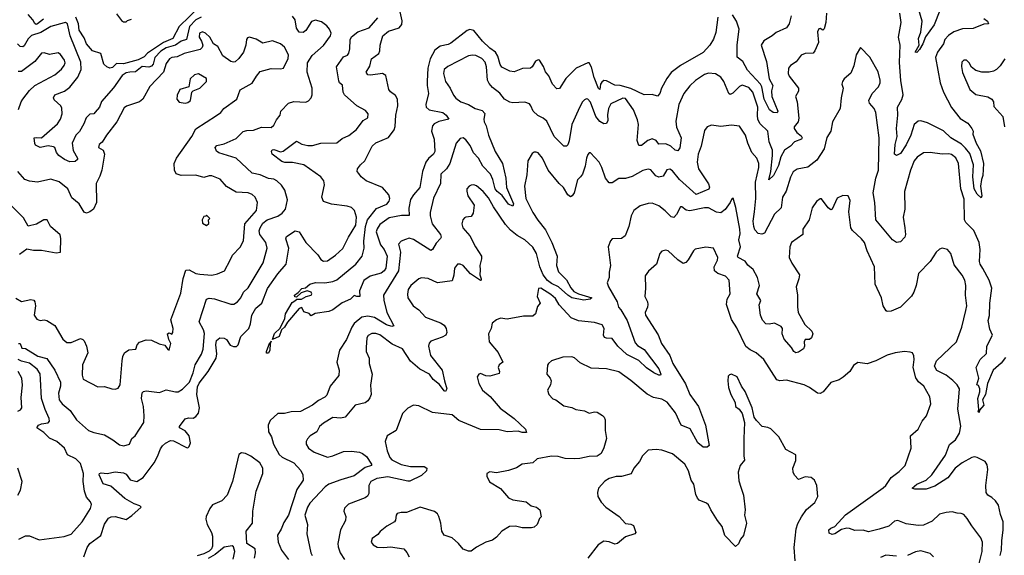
# Model space of a CAD drawing. Extents: x 2133489 to 2292442, y 756223 to 916462.
# Tile 89 of 256: x 2155073 to 2162407, y 834976 to 838966. Entities that reach past the tile are written whole.
import ezdxf

# ---------------------------------------------------------------- set-up
doc = ezdxf.new("R2010")
doc.units = 0

msp = doc.modelspace()

# ---------------------------------------------------------------- linework, layer by layer
at = {"layer": '0CON20XD'}
for points in [[(2156415, 839063.2), (2156261.7, 838915), (2156212.6, 838825), (2156145, 838795.1), (2156023.8, 838716.2), (2155999.9, 838690.1), (2155955, 838667.2), (2155845, 838637.5), (2155795, 838638.9), (2155765, 838609.1), (2155745, 838605.3), (2155722.9, 838615), (2155700.4, 838635), (2155676.2, 838715), (2155615.6, 838735), (2155569.1, 838785), (2155551.8, 838831.8), (2155515, 838888.1), (2155510.5, 838935), (2155491, 838985)], [(2160272.9, 838985), (2160258.8, 838871.2), (2160239.9, 838820.1), (2160214.8, 838775.2), (2160165, 838721.8), (2159994.7, 838625.3), (2159926.7, 838573.3), (2159893.1, 838526.9), (2159854.4, 838455), (2159842.2, 838415), (2159825, 838395.8), (2159785, 838409.2), (2159725, 838406.9), (2159625, 838454.1), (2159545, 838475.6), (2159505, 838479.2), (2159445, 838511.4), (2159425, 838511.8), (2159408.8, 838501.2), (2159400.4, 838485), (2159395, 838446.2), (2159385, 838454), (2159352.1, 838535), (2159332.4, 838612.4), (2159315, 838644.2), (2159305, 838645.6), (2159217.5, 838605), (2159142.1, 838527.9), (2159095, 838453.8), (2159075, 838450), (2159042, 838485), (2159015, 838546.7), (2158988.6, 838578.6), (2158975, 838616.7), (2158943.6, 838663.6), (2158933.9, 838666.1), (2158915, 838656.7), (2158891.2, 838615), (2158877.5, 838605), (2158817.3, 838602.7), (2158755, 838577.7), (2158725, 838582.7), (2158665, 838613.3), (2158652.8, 838632.8), (2158633.9, 838695), (2158615.9, 838725), (2158575, 838752.8), (2158520.7, 838805), (2158455, 838885.4), (2158425, 838893.3), (2158405, 838886), (2158285, 838790.4), (2158265, 838780.4), (2158205, 838768.9), (2158165, 838739.4), (2158130.9, 838675), (2158112.1, 838605), (2158107.9, 838507.9), (2158107.3, 838475), (2158118.2, 838415), (2158097.5, 838335), (2158099.6, 838315), (2158124, 838295), (2158225, 838273.9), (2158250, 838255), (2158268.8, 838225), (2158195, 838206.7), (2158160.9, 838189.1), (2158147.3, 838175), (2158140.4, 838135), (2158160, 838075), (2158164.6, 837985), (2158155.5, 837965), (2158117.2, 837932.8), (2158098.6, 837905), (2158074.3, 837835), (2158053.2, 837715), (2158005, 837660.8), (2157985, 837625.6), (2157971.8, 837561.8), (2157972.9, 837507.1), (2157918, 837508), (2157825, 837490.5), (2157755, 837439.7), (2157735, 837407.9), (2157728.5, 837385), (2157760.8, 837289.2), (2157787.3, 837255), (2157810.6, 837205), (2157800, 837115), (2157787.8, 837095), (2157765, 837076.7), (2157684.3, 837055.7), (2157637.1, 837022.9), (2157602.9, 836945), (2157605.7, 836904.3), (2157585, 836904), (2157565, 836912.5), (2157536.7, 836885), (2157475, 836856.2), (2157405, 836803.8), (2157375, 836793.3), (2157272.5, 836777.5), (2157245, 836760), (2157228.3, 836778.3), (2157190.5, 836790.5), (2157175, 836822.5), (2157155, 836815.7), (2157066.6, 836713.4), (2157045.5, 836674.5), (2157023.9, 836656.1), (2157005.6, 836605), (2156955, 836582.5), (2156971.6, 836628.4), (2157013, 836667), (2157048.9, 836741.1), (2157053.8, 836775), (2157101.2, 836858.8), (2157122.5, 836872.5), (2157137, 836883), (2157172.5, 836885), (2157205.6, 836904.4), (2157244.2, 836915), (2157248.6, 836925), (2157245, 836936.7), (2157215, 836946.7), (2157169.3, 836930.7), (2157135, 836900), (2157121.7, 836901.7), (2157120, 836915), (2157147, 836933), (2157175, 836962.5), (2157200.7, 836969.3), (2157235, 836995.8), (2157275, 837008), (2157345, 837006), (2157405.6, 837015.6), (2157435, 837026.9), (2157576.2, 837143.8), (2157622.9, 837205), (2157638.2, 837265), (2157636.3, 837316.3), (2157648.8, 837425), (2157663.3, 837475), (2157731.4, 837558.6), (2157808.5, 837591.5), (2157826.2, 837615), (2157829.5, 837635), (2157821.7, 837661.7), (2157775, 837716.9), (2157654.3, 837765), (2157616, 837795), (2157599.7, 837819.7), (2157586.7, 837835), (2157590, 837855), (2157611.2, 837885), (2157644.5, 837915.5), (2157698.1, 838025), (2157725, 838047.5), (2157820.8, 838089.2), (2157861.5, 838145), (2157870.5, 838169.5), (2157874.1, 838255.9), (2157888.5, 838325), (2157887.9, 838375), (2157872.2, 838402.2), (2157835, 838427.5), (2157821.4, 838445), (2157800.7, 838550.7), (2157774.6, 838565.4), (2157685, 838551.9), (2157665, 838554.3), (2157654.2, 838575), (2157680.6, 838619.4), (2157692.5, 838675), (2157748.6, 838715), (2157755.6, 838735), (2157756.9, 838775), (2157778.8, 838845), (2157818.9, 838881.1), (2157899.2, 838905), (2157919.8, 838930.2), (2157922.4, 838957.6), (2157906.2, 839025)], [(2161083.8, 839015), (2161078.2, 838945), (2161065, 838897.5), (2161055, 838887.5), (2161035, 838900), (2161025, 838897.5), (2161016, 838875), (2161022.5, 838795), (2160996.8, 838733.2), (2160982.9, 838717.1), (2160925, 838714.4), (2160895, 838700.6), (2160857.2, 838652.8), (2160814, 838625), (2160800, 838605), (2160796.9, 838565), (2160804.4, 838545), (2160874.5, 838455), (2160875.4, 838434.6), (2160850.8, 838395), (2160863.1, 838355), (2160876.8, 838233.2), (2160870.6, 838205), (2160842.6, 838167.4), (2160841.4, 838155), (2160861.1, 838125), (2160895, 838100.9), (2160900.3, 838085), (2160896.7, 838075), (2160844.3, 838055), (2160815.8, 838025), (2160769.1, 837995), (2160742.8, 837945), (2160725, 837880), (2160687.1, 837805), (2160653.4, 837773.4), (2160669.3, 837835), (2160681.7, 837955), (2160680.2, 837995), (2160656.8, 838056.8), (2160645.2, 838135), (2160589.8, 838189.8), (2160572.2, 838222.2), (2160567.7, 838255), (2160571.6, 838315), (2160535, 838425.7), (2160505, 838461.5), (2160455, 838478.1), (2160435, 838467.1), (2160385, 838419.4), (2160365, 838409.2), (2160355, 838416.2), (2160318.2, 838505), (2160295, 838538.1), (2160255, 838563.1), (2160205, 838566.4), (2160175, 838557.3), (2160106.1, 838513.9), (2160065, 838474.2), (2160020, 838415), (2159982.7, 838335), (2159961.1, 838208.9), (2159965.4, 838165), (2159999.5, 838085), (2159989.4, 838010.6), (2159975, 837988), (2159955, 837992.9), (2159922.9, 838022.9), (2159885, 838041.5), (2159835, 838037.5), (2159815, 838065.5), (2159785, 838078.8), (2159753, 838067), (2159705, 838030), (2159685, 838028.8), (2159673.5, 838065), (2159682.7, 838185), (2159675, 838218.8), (2159644.6, 838295), (2159585, 838380), (2159565, 838380.5), (2159475, 838339.4), (2159458.9, 838305), (2159451.7, 838258.3), (2159452.9, 838215), (2159445, 838193.8), (2159425, 838190), (2159395, 838207.5), (2159365, 838245.7), (2159325, 838351.9), (2159305, 838374.4), (2159295, 838376.9), (2159280.2, 838369.8), (2159265.7, 838355), (2159245, 838316), (2159184.6, 838185), (2159165.9, 838064.1), (2159155.4, 838034.6), (2159145, 838024.2), (2159125, 838024.2), (2159055, 838095.8), (2158999.1, 838209.1), (2158973.2, 838233.2), (2158932.8, 838252.8), (2158898, 838285), (2158881.5, 838325), (2158869.3, 838339.3), (2158835, 838350.7), (2158745.6, 838345.6), (2158725, 838351.1), (2158682.9, 838375), (2158648.5, 838418.5), (2158595, 838460), (2158569.9, 838489.9), (2158558.4, 838515), (2158550, 838615), (2158539.2, 838649.2), (2158515, 838676.8), (2158469.5, 838699.5), (2158445, 838702.1), (2158415.8, 838695.8), (2158263.2, 838616.8), (2158234.1, 838595), (2158228.9, 838565), (2158245.2, 838505.2), (2158279.6, 838455), (2158303.3, 838403.3), (2158321.5, 838381.5), (2158358, 838355), (2158415, 838333.3), (2158465.3, 838305.3), (2158518.3, 838288.3), (2158537.9, 838267.9), (2158529.4, 838225), (2158531.5, 838205), (2158547.5, 838175), (2158565.3, 838105.3), (2158614.4, 837984.4), (2158668.2, 837895), (2158695.2, 837785.2), (2158698.2, 837715), (2158752.3, 837595), (2158745, 837577.5), (2158715, 837592.2), (2158665.8, 837655.8), (2158628.8, 837685)], [(2162255.4, 838975.4), (2162281.2, 838955), (2162290, 838935), (2162255, 838933.1), (2162175, 838901.5), (2162095, 838897.9), (2162030.6, 838875), (2161992.2, 838847.8), (2161965, 838819.4), (2161955.3, 838785), (2161909.2, 838725), (2161894.7, 838685), (2161928.7, 838495), (2161954.6, 838425), (2162015, 838311.1), (2162079.2, 838229.2), (2162135.3, 838195.3), (2162165.6, 838155), (2162174.4, 838135), (2162173.1, 838113.1), (2162198.2, 838045), (2162229.9, 837989.9), (2162251.1, 837895), (2162248.5, 837805), (2162237.5, 837775), (2162230.8, 837725), (2162240, 837655), (2162235, 837640), (2162205, 837666), (2162183.5, 837705), (2162172.7, 837795), (2162177.9, 837885), (2162149.3, 837969.3), (2162119.4, 838009.4), (2162088.4, 838038.4), (2162008.8, 838085), (2161955, 838137.3), (2161835, 838197.3), (2161785, 838212.2), (2161765, 838210.4), (2161736.9, 838185), (2161710, 838105), (2161677, 838033), (2161635, 837970), (2161605, 837954.2), (2161589.5, 837965), (2161595.4, 838035), (2161609.1, 838095), (2161603.3, 838155), (2161614.2, 838255), (2161610.9, 838315), (2161645, 838370.6), (2161654.2, 838405), (2161636.3, 838513.7), (2161627.3, 838647.3), (2161631.1, 838775), (2161618.5, 838835), (2161639.5, 838945), (2161630, 839015)], [(2161925.8, 839035), (2161885, 838926.7), (2161820.7, 838839.3), (2161800, 838785), (2161775.8, 838745), (2161755, 838721.2), (2161744.2, 838724.2), (2161772.7, 838777.3), (2161767.3, 838825), (2161786.2, 838873.8), (2161794.4, 838955), (2161770.2, 839040.2)], [(2155894.3, 838575.8), (2155865, 838570.6), (2155835, 838550), (2155772.1, 838457.9), (2155683.1, 838356.9), (2155667.3, 838315), (2155635, 838276.4), (2155625, 838265.5), (2155595, 838263.3), (2155567.3, 838235), (2155549.3, 838190.8), (2155517.1, 838132.9), (2155491.1, 838105), (2155464.4, 838045), (2155470.7, 837990.7), (2155504.2, 837935), (2155502.5, 837925), (2155485, 837909.4), (2155445, 837907.3), (2155405.7, 837925), (2155363.5, 837955), (2155347.3, 837977.3), (2155333.3, 838013.3), (2155325, 838019.4), (2155284.1, 838025.9), (2155225, 838014.7), (2155191.3, 838031.3), (2155184.2, 838044.2), (2155181.2, 838085), (2155195, 838089.5), (2155235, 838086.9), (2155355, 838190), (2155377.6, 838225), (2155388.8, 838265), (2155387.7, 838307.7), (2155378.8, 838325), (2155330.2, 838370.2), (2155323.8, 838385), (2155334.6, 838405), (2155406.8, 838433.2), (2155445, 838462.9), (2155505, 838537.9), (2155530.3, 838595), (2155528.4, 838648.4), (2155448.2, 838845), (2155428.5, 838935), (2155415, 838944.4), (2155405, 838943.8), (2155304.6, 838915.4), (2155229.9, 838870.1), (2155161.7, 838848.3), (2155135, 838823.4), (2155105, 838770.5), (2155095, 838764.6), (2155075, 838767.5), (2155055.7, 838785.7)], [(2155065, 836554.4), (2155075, 836554.2), (2155089.5, 836519.5), (2155115, 836515.7), (2155208.4, 836458.4), (2155275, 836441.4), (2155333.5, 836355), (2155375.5, 836265.5), (2155376.1, 836236.1), (2155362.1, 836185), (2155365.9, 836135), (2155388.2, 836105), (2155447.9, 836055), (2155494.8, 835984.8), (2155585.7, 835905), (2155625, 835889.6), (2155705, 835872.5), (2155767.4, 835837.4), (2155815, 835798.1), (2155848.3, 835791.7), (2155890, 835805), (2155909.2, 835845), (2155933.6, 835866.4), (2155996.2, 835965), (2156000.7, 836015), (2155994.6, 836085), (2155980.5, 836145), (2155985, 836186.2), (2155995, 836196), (2156015, 836200.8), (2156115, 836188), (2156165, 836208.6), (2156233.7, 836193.7), (2156252.5, 836195), (2156285, 836212.9), (2156337.5, 836265), (2156364.7, 836335), (2156378.8, 836395), (2156426, 836474), (2156438.9, 836511.1), (2156448.2, 836628.2), (2156441.3, 836655), (2156410.4, 836715), (2156464.7, 836885.3), (2156485, 836891.1), (2156525, 836885.9), (2156645, 836847.5), (2156667.3, 836847.3), (2156695.6, 836865), (2156718.9, 836895), (2156738.9, 836935), (2156775, 836968.6), (2156885.5, 837155), (2156915.5, 837265), (2156905.3, 837305), (2156862.7, 837365), (2156857.6, 837392.4), (2156864, 837415), (2156885, 837450.4), (2156915, 837475.9), (2156995, 837501.6), (2157028.2, 837525), (2157052.2, 837555), (2157066.9, 837625), (2157047.8, 837695), (2157023.1, 837733.1), (2156989.2, 837765), (2156965, 837777.3), (2156925, 837781.8), (2156865, 837810.8), (2156805, 837822.1), (2156685.5, 837935.5), (2156555, 837973.5), (2156537.8, 837987.8), (2156530, 838015), (2156541.3, 838028.7), (2156595, 838042.2), (2156685, 838080.8), (2156737.6, 838132.4), (2156765, 838140.4), (2156815, 838143.5), (2156875, 838164.6), (2156946.4, 838163.6), (2156965, 838180), (2156985, 838220), (2157014, 838255), (2157018, 838285), (2157075, 838343.3), (2157115, 838355.6), (2157205, 838351.4), (2157225, 838362), (2157243.8, 838385), (2157252, 838405), (2157252.5, 838455), (2157213.3, 838575), (2157217.3, 838645), (2157250.9, 838699.1), (2157335, 838773.3), (2157388.5, 838845), (2157392.2, 838865), (2157381, 838895), (2157361, 838921), (2157319.8, 838949.8), (2157275, 838963), (2157246.6, 838953.4), (2157204.4, 838885), (2157185, 838870), (2157155, 838873.3), (2157135, 838903.8), (2157124.6, 838965), (2157105, 838991.2)], [(2155251, 838969), (2155205, 838934), (2155195, 838931.2), (2155185, 838936.7), (2155170, 838965), (2155135, 839004.2)], [(2155551.2, 834965), (2155575, 835034), (2155594.5, 835065), (2155676.8, 835123.3), (2155705, 835208.2), (2155735, 835252.8), (2155755, 835262.9), (2155785, 835265.9), (2155865, 835241.8), (2155907.8, 835272.2), (2155976.7, 835335), (2155966.7, 835345), (2155925, 835359.7), (2155855, 835398.7), (2155751.7, 835491.7), (2155695, 835508), (2155665.8, 835575), (2155666.7, 835585), (2155678.8, 835591.2), (2155725, 835584.3), (2155785, 835598.6), (2155845, 835590.5), (2155865, 835580.6), (2155895, 835539.1), (2155945, 835525.5), (2155993.3, 835555), (2156074.1, 835665.9), (2156098.3, 835711.7), (2156121.5, 835768.5), (2156137.6, 835792.4), (2156158.2, 835811.8), (2156195, 835830), (2156219.1, 835829.1), (2156315, 835779.4), (2156325, 835777.1), (2156335, 835786), (2156345.3, 835815), (2156335.5, 835865), (2156305, 835903.1), (2156263.8, 835925), (2156263.8, 835935), (2156305, 835992), (2156330.3, 835999.7), (2156365, 835997.5), (2156385, 836010), (2156405.6, 836035), (2156411.3, 836075), (2156392.1, 836175), (2156398, 836232), (2156410.6, 836259.4), (2156477.5, 836345), (2156535.3, 836445), (2156542.1, 836477.9), (2156534.8, 836545), (2156539, 836575), (2156562.9, 836597.1), (2156595, 836594.7), (2156613.8, 836583.8), (2156640.6, 836540.6), (2156665, 836530.4), (2156687.6, 836532.4), (2156699.1, 836545), (2156719.7, 836605), (2156780.4, 836665), (2156790.8, 836700.8), (2156803.1, 836765), (2156832.5, 836817.5), (2156876.1, 836855), (2156917.5, 836962.5), (2156995, 837072.2), (2157058.5, 837145), (2157078.4, 837265), (2157056, 837334), (2157059.7, 837350.3), (2157125, 837392), (2157155, 837385.8), (2157205, 837307.1), (2157293.3, 837215), (2157315, 837180), (2157335, 837166.9), (2157365, 837170), (2157425, 837212.2), (2157479.3, 837260.7), (2157521.1, 837345), (2157577.8, 837435), (2157582.3, 837495), (2157567.1, 837545), (2157545, 837567.1), (2157512.7, 837577.3), (2157395, 837592.2), (2157335, 837611.2), (2157322.5, 837645), (2157344.4, 837735), (2157338.6, 837765), (2157317.1, 837795), (2157188.8, 837885), (2157105, 837902.1), (2157048.9, 837901.1), (2157025, 837908.6), (2156953.1, 837963.1), (2156947.2, 837985), (2156953.2, 837996.8), (2156965, 837999.4), (2157015, 837982.2), (2157035, 837986.2), (2157135, 838062), (2157175, 838038.9), (2157218.7, 838028.7), (2157255, 838029.1), (2157315, 838045.6), (2157435, 838048.6), (2157475, 838081.9), (2157525, 838104.4), (2157582, 838148), (2157632, 838215), (2157666, 838235), (2157668.5, 838265), (2157648.5, 838288.5), (2157583.1, 838323.1), (2157491.8, 838405), (2157483.1, 838425), (2157477.6, 838477.6), (2157455.7, 838495.7), (2157450.2, 838510.2), (2157432.9, 838615), (2157485, 838689.4), (2157515, 838702.5), (2157525, 838716), (2157532.3, 838747.7), (2157534.2, 838815), (2157545, 838837.5), (2157590.6, 838875), (2157675.5, 838905), (2157739.9, 838980.1)], [(2155795, 839008.8), (2155830.7, 838960.7), (2155845, 838950), (2155865, 838950), (2155875, 838960), (2155905, 838970)], [(2156425, 838984.3), (2156385, 838963.9), (2156338.5, 838915), (2156315, 838819.2), (2156275, 838805.7), (2156233.5, 838776.5), (2156165, 838757.4), (2156125, 838732.4), (2156080.4, 838685), (2156066.3, 838633.7), (2156055, 838618.8), (2156035, 838612.9), (2155985, 838618.4), (2155935, 838578.4), (2155894.3, 838575.8)], [(2160820.8, 838995), (2160805.6, 838935), (2160786, 838905), (2160708.8, 838871.2), (2160679.2, 838845), (2160615, 838809.5), (2160595.5, 838775), (2160636.6, 838655), (2160655.9, 838525), (2160682.5, 838475), (2160673.1, 838435), (2160674.7, 838395), (2160719.1, 838285), (2160715, 838272.9), (2160684.4, 838275.6), (2160657.7, 838295), (2160619.4, 838375), (2160600.3, 838465), (2160591, 838485), (2160495, 838590.5), (2160460.7, 838655), (2160417.2, 838687.2), (2160417.6, 838777.6), (2160431.6, 838895), (2160412.1, 838955), (2160382, 839002)], [(2155045, 836890.6), (2155085, 836866.5), (2155155, 836880.6), (2155176.9, 836876.9), (2155186, 836865), (2155191.4, 836835), (2155180.6, 836765), (2155200, 836735), (2155225, 836725.7), (2155255, 836729.2), (2155274.4, 836724.4), (2155335, 836687.5), (2155394.4, 836585), (2155425, 836561.9), (2155455, 836560.6), (2155525, 836591.9), (2155544, 836584), (2155552.9, 836572.9), (2155569.7, 836535), (2155579.6, 836485), (2155539.5, 836395), (2155538.8, 836318.8), (2155545, 836287.5), (2155655, 836230), (2155705, 836233.3), (2155760, 836215), (2155785, 836214), (2155805, 836221.2), (2155822, 836245), (2155837.1, 836425), (2155842.1, 836457.9), (2155854.2, 836485), (2155885, 836507.1), (2155938.3, 836511.7), (2155948.8, 836545), (2155965, 836563.3), (2156015, 836581.2), (2156055, 836578.8), (2156111.2, 836551.2), (2156155, 836542.5), (2156175, 836510), (2156187, 836503), (2156197.5, 836555), (2156182.5, 836582.5), (2156173.9, 836626.1), (2156185, 836632.5), (2156205, 836622.5), (2156214.1, 836635.9), (2156215.4, 836665), (2156199.7, 836730.3), (2156272.4, 836927.6), (2156290.9, 837039.1), (2156310.9, 837099.1), (2156335, 837102.2), (2156383.8, 837075), (2156415, 837069.4), (2156504.1, 837064.1), (2156545, 837072.5), (2156598.6, 837095), (2156640.4, 837175), (2156657.7, 837212.3), (2156715, 837270.8), (2156740.2, 837319.8), (2156749.2, 837445), (2156837.3, 837545), (2156843.3, 837605), (2156826.5, 837645), (2156805, 837663.6), (2156773.4, 837676.6), (2156685, 837681.8), (2156613.2, 837723.2), (2156565, 837777.5), (2156505, 837803.3), (2156485, 837803.3), (2156445, 837789.4), (2156385, 837808.9), (2156275, 837805.5), (2156238.5, 837818.5), (2156225.5, 837845), (2156224.5, 837895), (2156240.5, 837935), (2156354.4, 838095), (2156385, 838153.8), (2156538.2, 838251.8), (2156570, 838275), (2156593.8, 838305), (2156690, 838375), (2156715, 838442.5), (2156805, 838492.5), (2156836.2, 838545), (2156865, 838578.8), (2156945, 838602.5), (2157015, 838599.2), (2157038.8, 838605), (2157073.4, 838676.6), (2157074.4, 838705), (2157045, 838760.8), (2157015, 838785.6), (2156955, 838807.5), (2156885, 838791.2), (2156835, 838822), (2156784.1, 838835.9), (2156769.5, 838830.5), (2156761.2, 838818.8), (2156758, 838775), (2156740, 838725), (2156704.2, 838675.8), (2156677, 838653), (2156665, 838650), (2156645, 838654), (2156585, 838695.8), (2156547.5, 838767.5), (2156516.7, 838786.7), (2156490, 838835), (2156456.2, 838866.2), (2156435, 838876.3), (2156412, 838865), (2156410.8, 838835), (2156426.9, 838806.9), (2156438, 838775), (2156431.4, 838758.6), (2156416, 838745), (2156296.9, 838713.1), (2156245, 838690.4), (2156205, 838684.6), (2156189.5, 838675), (2156165, 838639.2), (2156144.1, 838575.9), (2156042.4, 838467.6), (2155989.4, 838375), (2155965, 838353.6), (2155868.6, 838321.4), (2155850.2, 838309.8), (2155797.1, 838205), (2155718.6, 838105), (2155686.4, 838053.6), (2155664.2, 838035), (2155660, 838015), (2155694.4, 837994.4), (2155704.4, 837964.4), (2155685.2, 837844.8), (2155670, 837800), (2155641.5, 837745), (2155645.3, 837605), (2155621.9, 837555), (2155595, 837533.5), (2155570, 837525), (2155551.7, 837531.7), (2155515.6, 837595), (2155460.1, 837640.1), (2155431.4, 837705), (2155367.7, 837757.7), (2155305, 837776.9), (2155204.3, 837755.7), (2155145, 837761.9), (2155112, 837775), (2155060, 837835)], [(2162415, 836448.8), (2162383.6, 836406.4), (2162323.5, 836355), (2162281.8, 836255), (2162267.6, 836175), (2162245.9, 836135), (2162255.2, 836094.8), (2162221.7, 836058.3), (2162220, 836040), (2162212.5, 836045), (2162218.3, 836061.7), (2162209.1, 836145), (2162225.5, 836195), (2162225.5, 836215), (2162215, 836240), (2162203.3, 836245), (2162217.1, 836295), (2162198.6, 836375), (2162227.5, 836435), (2162275, 836478.8), (2162277.5, 836535), (2162318.8, 836615), (2162300.5, 836660.5), (2162287.5, 836725), (2162296.8, 836763.2), (2162300, 836855), (2162314.7, 836965), (2162294.7, 837025), (2162247.5, 837112.5), (2162227.5, 837145), (2162222.5, 837165), (2162228.5, 837255), (2162219.2, 837305), (2162180.3, 837395), (2162121.8, 837455), (2162110.9, 837475), (2162108, 837628), (2162084.7, 837705), (2162065.3, 837895), (2162045, 837938.1), (2162015, 837961.9), (2161995, 837966.9), (2161943.6, 837963.6), (2161855, 837976.9), (2161805.6, 837974.4), (2161758.5, 837941.5), (2161735.5, 837915), (2161708.5, 837845), (2161664.7, 837685), (2161665.5, 837555), (2161652.9, 837495), (2161665.5, 837415), (2161671.9, 837365), (2161667.5, 837345), (2161635, 837310.8), (2161605, 837305.8), (2161574, 837325), (2161449.2, 837475), (2161441.8, 837605), (2161429.2, 837675), (2161450.9, 837785), (2161471.2, 837845), (2161475.5, 838085), (2161450.9, 838275), (2161436.7, 838305), (2161402.5, 838345), (2161397.5, 838365), (2161422.8, 838417.2), (2161469.2, 838465), (2161482.9, 838495), (2161482.9, 838515), (2161467.6, 838577.6), (2161405, 838687.5), (2161335, 838760), (2161303.8, 838705), (2161287.3, 838622.7), (2161263, 838567), (2161213.4, 838526.6), (2161200.8, 838505), (2161198, 838485), (2161206, 838455), (2161191.4, 838385), (2161185.8, 838305), (2161128.5, 838205), (2161113.9, 838136.1), (2161085, 838087.5), (2161065.5, 838005), (2161011.4, 837918.6), (2160943.8, 837866.2), (2160865, 837852.2), (2160835, 837832.9), (2160815, 837793.3), (2160781.7, 837688.3), (2160754.5, 837645), (2160744.4, 837565), (2160695, 837518), (2160622.1, 837375), (2160601.2, 837368.8), (2160574.2, 837374.2), (2160549.7, 837399.7), (2160540.6, 837425), (2160537, 837465), (2160546.8, 837535), (2160556, 837635), (2160554.3, 837755), (2160579.4, 837865), (2160578.5, 837895), (2160564.5, 837934.5), (2160526.4, 837976.4), (2160495.6, 838045), (2160480, 838105), (2160435, 838172), (2160375, 838180), (2160295, 838169.4), (2160225, 838181.2), (2160195, 838168.8), (2160175, 838140), (2160148.6, 838025), (2160125.6, 837965), (2160120, 837905), (2160129.5, 837855), (2160205, 837744), (2160212.4, 837717.6), (2160207.1, 837702.9), (2160111.2, 837665), (2159988.2, 837775), (2159935, 837839.6), (2159915, 837851.5), (2159893.7, 837846.3), (2159865, 837801.5), (2159835, 837792.5), (2159812, 837802), (2159775, 837847.8), (2159755, 837852.5), (2159715, 837842.9), (2159635, 837797.5), (2159585, 837783.5), (2159535, 837784.2), (2159485, 837751.4), (2159465, 837750), (2159435.6, 837785), (2159408.7, 837865), (2159388.5, 837905), (2159325, 837973.3), (2159315, 837973.3), (2159305, 837962.5), (2159295.5, 837934.5), (2159285.5, 837875), (2159264, 837816), (2159251.4, 837795), (2159226.7, 837773.3), (2159201.9, 837675), (2159187.2, 837652.8), (2159175, 837647.5), (2159155, 837660.8), (2159124.7, 837715), (2159090.8, 837745), (2159010, 837845), (2158966.7, 837935), (2158935, 837974), (2158921.2, 837978.8), (2158905, 837978.8), (2158890, 837970), (2158858, 837915), (2158850.2, 837809.8), (2158833, 837727), (2158842.9, 837635), (2158895, 837529.5), (2158931.7, 837471.7), (2158990, 837400), (2159036.8, 837306.8), (2159077.3, 837205), (2159070.8, 837135), (2159086.8, 837086.8), (2159145, 837029.1), (2159177.6, 836967.6), (2159200.7, 836940.7), (2159234.3, 836924.2), (2159333.8, 836895), (2159323.3, 836885), (2159275, 836876.9), (2159185.6, 836895), (2159155, 836914), (2159085.7, 836975.7), (2159035, 837000.9), (2159004.1, 837024.1), (2158973, 837065), (2158948.4, 837125), (2158923.3, 837223.3), (2158895, 837272.1), (2158835.4, 837325), (2158778.8, 837358.8), (2158728.8, 837398.8), (2158691.4, 837441.4), (2158602.7, 837572.7), (2158565, 837640), (2158525, 837687.1), (2158475, 837727.5), (2158455, 837735.8), (2158435.9, 837734.1), (2158421.2, 837725), (2158404.5, 837705.5), (2158402.5, 837687.5), (2158411.1, 837655), (2158458.6, 837585), (2158451.4, 837525), (2158435, 837498.8), (2158395.9, 837495.9), (2158385, 837489.2), (2158373.1, 837475), (2158365.8, 837444.2), (2158374.6, 837414.6), (2158427.1, 837355), (2158467.3, 837275), (2158512.5, 837205), (2158513.6, 837185), (2158499.5, 837135), (2158502.6, 837102.6), (2158501.1, 837065), (2158510, 837035), (2158510, 837025), (2158505, 837024.2), (2158431.7, 837071.7), (2158375, 837135.6), (2158355, 837144.4), (2158335, 837144.2), (2158310.6, 837115), (2158307.5, 837062.5), (2158295, 837021.2), (2158185, 837005.6), (2158115, 837037.5), (2158065, 837043.1), (2158045, 837034.5), (2157987.1, 836985), (2157967.5, 836955), (2157961.7, 836921.7), (2157965, 836893.3), (2158004.7, 836834.7), (2158045.8, 836805), (2158095, 836750.8), (2158207.9, 836707.9), (2158235, 836690), (2158249.2, 836665), (2158254, 836635), (2158246.2, 836615), (2158220, 836600), (2158135, 836572), (2158122.8, 836557.2), (2158117.8, 836535), (2158132.5, 836465), (2158219.7, 836355), (2158236.8, 836275)], [(2155065, 838296.2), (2155084.3, 838355), (2155096.4, 838373.6), (2155145, 838438), (2155184.7, 838475.3), (2155334, 838555), (2155385, 838596.9), (2155404.5, 838625), (2155410.4, 838645), (2155405.5, 838665), (2155376.9, 838706.9), (2155358.5, 838718.5), (2155295, 838706.5), (2155255, 838720), (2155235, 838717.5), (2155185.7, 838655), (2155085, 838580.4), (2155060.8, 838580.8)], [(2162411.2, 838675), (2162376.8, 838623.2), (2162348.8, 838595), (2162327.6, 838582.4), (2162295.7, 838574.3), (2162240, 838575), (2162195, 838588.1), (2162162.4, 838612.4), (2162145.5, 838645.5), (2162125, 838663.8), (2162105, 838663.3), (2162091.2, 838648.8), (2162087.7, 838617.7), (2162095, 838572.5), (2162151.4, 838445), (2162195, 838408.1), (2162285, 838391.4), (2162315, 838373.3), (2162326, 838355), (2162330.3, 838320.3), (2162396, 838245), (2162408.8, 838168.8)], [(2156305, 838344.5), (2156325, 838350), (2156344.3, 838365), (2156353.8, 838426.2), (2156363.8, 838436.2), (2156415, 838456), (2156464.2, 838505), (2156465, 838527.5), (2156405, 838562.9), (2156375, 838556.4), (2156341.9, 838525), (2156333.3, 838466.7), (2156264.4, 838445), (2156246.6, 838403.4), (2156244.3, 838375), (2156261.7, 838351.7), (2156305, 838344.5)], [(2158628.8, 837685), (2158613.5, 837705), (2158597.3, 837775), (2158580, 837815), (2158523.9, 837875), (2158489.5, 837935), (2158453.9, 837973.9), (2158427.9, 838027.9), (2158395, 838071.9), (2158375, 838085.7), (2158355, 838080), (2158324.5, 838045), (2158277.5, 837895), (2158251.4, 837855), (2158209.2, 837815), (2158208.5, 837745), (2158154.7, 837635.3), (2158130.7, 837529.3), (2158130, 837505), (2158145.8, 837445.8), (2158206.2, 837365), (2158211.5, 837345), (2158206.9, 837335), (2158175, 837300), (2158146.8, 837253.2), (2158135, 837247.3), (2158005, 837329.5), (2157975, 837337.8), (2157947.5, 837327.5), (2157913.8, 837315), (2157894.2, 837295), (2157908.2, 837235), (2157893.5, 837095), (2157782.5, 836915), (2157784.6, 836875.4), (2157808.8, 836785), (2157858.6, 836685), (2157845, 836680.8), (2157805, 836692.9), (2157715, 836746.7), (2157665, 836757.5), (2157620.9, 836749.1), (2157565, 836702.2), (2157546.2, 836675), (2157506.7, 836583.3), (2157454.5, 836505), (2157434.3, 836415), (2157452.5, 836355), (2157449.4, 836315), (2157385, 836235.7), (2157360.5, 836169.5), (2157346.5, 836153.5), (2157299.7, 836130.3), (2157253.5, 836095), (2157165, 836047.7), (2157095, 836045.5), (2157045, 836032.5), (2156995, 836032), (2156939.5, 835980.5), (2156924.1, 835945.9), (2156927.1, 835895), (2156947.6, 835857.6), (2156964.1, 835805), (2157005, 835726.5), (2157026.7, 835706.7), (2157115.7, 835665), (2157167.9, 835607.9), (2157182, 835575), (2157183.8, 835535), (2157138.1, 835465), (2157075.4, 835275), (2157039.6, 835220.4), (2157019.9, 835170.1), (2156992.5, 835125), (2156997.8, 835075), (2157023.6, 835015), (2157075, 834945.7)], [(2162376.1, 834973.9), (2162387.5, 835015), (2162388.8, 835085), (2162399.6, 835165), (2162398.2, 835225), (2162379.5, 835279.5), (2162365, 835350), (2162342.7, 835382.7), (2162315, 835407.5), (2162284.1, 835424.1), (2162272, 835445), (2162268.9, 835495), (2162285.5, 835615.5), (2162280.5, 835650.5), (2162263.6, 835673.6), (2162205, 835704.4), (2162185, 835709.1), (2162165, 835703.8), (2162093.2, 835665), (2162042.1, 835625), (2161985.7, 835554.3), (2161888.6, 835491.4), (2161825, 835468.4), (2161741.3, 835468.7), (2161722, 835475), (2161755.8, 835505), (2161825, 835536.7), (2161866.5, 835575), (2161968.5, 835721.5), (2161998.3, 835801.7), (2162044.4, 835835), (2162074.6, 835885), (2162082.4, 835937.6), (2162061.2, 836065), (2162072.9, 836215), (2162056, 836246), (2162025, 836278.5), (2161975, 836318), (2161903.7, 836353.7), (2161887.8, 836385), (2161901.1, 836425), (2162050.6, 836565), (2162090.9, 836675), (2162120.8, 836799.2), (2162129.2, 836835), (2162117.8, 836915), (2162121.1, 836985), (2162112.2, 837025), (2162093.6, 837063.6), (2162035, 837138.8), (2162008.8, 837225), (2161983.6, 837253.6), (2161945, 837263.3), (2161925, 837256.7), (2161898.8, 837235), (2161854.2, 837165), (2161767.1, 837075), (2161750.9, 836985), (2161734.3, 836935), (2161715, 836906), (2161633.8, 836825), (2161564.2, 836795.8), (2161535, 836792), (2161527, 836797), (2161504.2, 836835), (2161493.1, 836895), (2161446.5, 836995), (2161440.6, 837125), (2161385.7, 837245), (2161365.7, 837305), (2161344.6, 837334.6), (2161276.7, 837396.7), (2161264.5, 837415), (2161248.5, 837535), (2161260.3, 837620.3), (2161245, 837653.3), (2161205, 837656), (2161162.5, 837637.5), (2161125, 837553.8), (2161115, 837550), (2161095, 837563.8), (2161045, 837630.8), (2161035, 837630.8), (2161007.4, 837612.6), (2160976.9, 837565), (2160953.1, 837475), (2160907.1, 837405), (2160906.2, 837365), (2160821.9, 837305), (2160810, 837275), (2160805.8, 837195), (2160825, 837151.2), (2160880.8, 837065), (2160876.9, 837035), (2160855.6, 836975), (2160867.1, 836915), (2160866.6, 836826.6), (2160872.2, 836785), (2160920.5, 836695), (2160974.7, 836644.7), (2160980.5, 836625), (2160972, 836595), (2160955.6, 836584.4), (2160925, 836583.3), (2160917.5, 836565), (2160919.5, 836535), (2160911.1, 836515), (2160875, 836489.5), (2160855, 836484.4), (2160839.4, 836495), (2160821.1, 836525), (2160766.5, 836585), (2160752.9, 836625), (2160754.5, 836664.5), (2160745, 836680.6), (2160695, 836705.6), (2160655, 836697.5), (2160631.2, 836701.2), (2160605, 836726.7), (2160590.6, 836765), (2160582.1, 836842.1), (2160592.9, 836875), (2160564.4, 836925), (2160582.9, 836985), (2160569.6, 837045), (2160535.5, 837105), (2160497.3, 837137.3), (2160477.7, 837167.7), (2160424.7, 837194.7), (2160418.6, 837205), (2160441.8, 837275), (2160428.5, 837325), (2160438.5, 837371.5), (2160437.3, 837405), (2160406.4, 837566.4), (2160387, 837637), (2160375, 837627.5), (2160364.4, 837605)], [(2155070.5, 837219.5), (2155125, 837258.8), (2155175, 837248), (2155235, 837248.8), (2155345, 837230), (2155377, 837233), (2155380, 837335), (2155373.9, 837363.9), (2155303.3, 837425), (2155276.2, 837475), (2155252.5, 837475), (2155197.5, 837442.5), (2155135, 837426.7), (2155100.9, 837490.9), (2155015, 837578)], [(2160364.4, 837605), (2160328.8, 837551.2), (2160295, 837527.3), (2160262.9, 837532.9), (2160205, 837565.4), (2160175, 837564.7), (2160065, 837542.3), (2160038.2, 837548.2), (2160005, 837572), (2159995, 837571.2), (2159965, 837514), (2159945, 837492.9), (2159925, 837497.1), (2159882.2, 837542.2), (2159835, 837580), (2159785, 837598.5), (2159753.4, 837596.6), (2159695, 837580), (2159648, 837545), (2159628.6, 837505), (2159610, 837425), (2159582.9, 837355), (2159555, 837335.6), (2159485, 837333.3), (2159472.5, 837317.5), (2159456, 837275), (2159474.2, 837135), (2159464.1, 837085.9), (2159463.3, 837045), (2159450, 837005), (2159458.8, 836975), (2159522.3, 836865), (2159532.2, 836825), (2159551.2, 836805), (2159597.5, 836725), (2159658.3, 836558.3), (2159675, 836539.2), (2159725, 836507.9), (2159835, 836365.4), (2159847.5, 836325), (2159845, 836316.7), (2159835, 836316.9), (2159795.6, 836335), (2159741.9, 836371.9), (2159685, 836427.5), (2159595, 836471.9), (2159529.5, 836535), (2159485, 836592.1), (2159442.7, 836592.7), (2159428.5, 836598.5), (2159421.5, 836615), (2159425.4, 836665.4), (2159411.7, 836691.7), (2159355, 836711.5), (2159235, 836721.5), (2159181.1, 836745), (2159092.2, 836842.2), (2159065, 836890), (2159028.8, 836918.8), (2158955, 836965.8), (2158937.5, 836962.5), (2158927.5, 836905), (2158950, 836855), (2158930.5, 836829.5), (2158913.8, 836775), (2158895, 836758), (2158825, 836758.5), (2158705, 836734.4), (2158655, 836742.5), (2158625, 836731.2), (2158591.2, 836705), (2158583.8, 836665), (2158564.3, 836625), (2158569.4, 836565), (2158636.3, 836486.3), (2158671.2, 836415), (2158644.1, 836395.9), (2158636.7, 836375), (2158646.7, 836345), (2158645, 836330), (2158575, 836311.2), (2158545, 836313.3), (2158505, 836330), (2158492.5, 836325), (2158480, 836305), (2158493.8, 836255), (2158521.2, 836205), (2158578.2, 836158.2), (2158651.5, 836071.5), (2158755.9, 835995.9), (2158840.8, 835915), (2158848.3, 835891.7), (2158815, 835891.9), (2158785, 835901.9), (2158705, 835895.6), (2158645, 835910.5), (2158505, 835912.9), (2158345, 835980), (2158295, 836023.1), (2158148.8, 836038.8), (2158045, 836090), (2158005, 836093.3), (2157965, 836073.3), (2157925, 836033.3), (2157878, 835905), (2157811.2, 835865), (2157795.6, 835825), (2157809.5, 835755), (2157830.4, 835705), (2157845, 835687.3), (2157915, 835651.8), (2157985, 835636.7), (2158085, 835637.1), (2158105.4, 835625.4), (2158104, 835605), (2158065, 835570), (2157979.5, 835529.5), (2157965, 835527.8), (2157815, 835560), (2157732.9, 835547.1), (2157689.4, 835525), (2157672.9, 835495), (2157672.8, 835437.2), (2157663.1, 835416.9), (2157645.4, 835404.6), (2157523.1, 835356.9), (2157493, 835327), (2157487.5, 835305), (2157502.5, 835265), (2157499.2, 835235), (2157463.3, 835165), (2157443.8, 835065), (2157445, 835040), (2157459.6, 834995), (2157492.5, 834945)], [(2156465, 837432.5), (2156481.7, 837448.3), (2156480, 837475), (2156490, 837485), (2156465, 837510), (2156458.3, 837501.7), (2156445, 837500), (2156432.5, 837475), (2156435, 837450), (2156465, 837432.5)], [(2162216.5, 834905), (2162243.6, 835005), (2162245.4, 835075), (2162233.5, 835105), (2162164.4, 835195), (2162131.4, 835251.4), (2162105, 835279.2), (2162085, 835288), (2162055, 835288.8), (2162018.8, 835298.8), (2161974.2, 835295.8), (2161925, 835282), (2161868.9, 835231.1), (2161805, 835199.6), (2161765, 835197.9), (2161675, 835211.5), (2161613.6, 835236.4), (2161590.2, 835229.8), (2161548, 835192), (2161475, 835170), (2161395, 835150), (2161355, 835163.8), (2161295, 835160), (2161255, 835176), (2161235, 835177.5), (2161195, 835169.4), (2161145, 835135.6), (2161125, 835130.6), (2161101.5, 835141.5), (2161100.6, 835165), (2161115, 835178.9), (2161145, 835190.8), (2161225, 835276.9), (2161505, 835478.1), (2161525, 835497.1), (2161564.3, 835555), (2161625, 835600), (2161668.6, 835645), (2161712.5, 835775), (2161708.1, 835865), (2161765, 835916.2), (2161795.8, 835975), (2161827.1, 836015), (2161860, 836105), (2161853.3, 836156.7), (2161808.6, 836235), (2161767.1, 836267.1), (2161747.7, 836297.7), (2161727.5, 836375), (2161735.6, 836435), (2161732.7, 836462.7), (2161723.8, 836483.8), (2161705, 836490), (2161665, 836493.8), (2161595, 836484), (2161535, 836465.8), (2161450, 836425), (2161385, 836402.9), (2161315, 836411.2), (2161285, 836390), (2161256.2, 836345), (2161207.9, 836302.1), (2161177.6, 836282.4), (2161115, 836264.2), (2161058.8, 836195), (2161035, 836181.2), (2161015, 836183.8), (2160957, 836227), (2160915.3, 836245.3), (2160785, 836280), (2160735.8, 836275.8), (2160713, 836283), (2160615, 836434), (2160560, 836485), (2160515, 836506.4), (2160482.6, 836532.6), (2160415, 836670), (2160375, 836733.8), (2160338.5, 836845), (2160342.2, 836885), (2160364.5, 836925), (2160358.9, 837025), (2160330.8, 837055), (2160274.3, 837074.3), (2160249.1, 837095), (2160246.9, 837125), (2160270.9, 837175), (2160274.1, 837194.1), (2160240, 837265), (2160185, 837270.7), (2160105, 837255.7), (2160092, 837245), (2160053.4, 837176.6), (2160035, 837158), (2160015, 837150.8), (2159976.3, 837176.3), (2159903.4, 837243.4), (2159885, 837248.5), (2159855, 837242), (2159842, 837225), (2159817.1, 837145), (2159756.4, 837093.6), (2159731.3, 837058.7), (2159734.4, 836965), (2159730, 836905), (2159748.6, 836865), (2159751.4, 836845), (2159750, 836825), (2159731.4, 836785), (2159735.6, 836765), (2159829.4, 836619.4), (2159854.4, 836555), (2159914.6, 836465), (2159937.1, 836405), (2160033.6, 836253.6), (2160065.5, 836175), (2160128.5, 836085), (2160181.8, 835945), (2160208.8, 835795), (2160195, 835781.2), (2160165, 835780.8), (2160125, 835814.3), (2160067, 835917), (2160000.6, 835945), (2159957.7, 836037.7), (2159895, 836116.5), (2159855, 836138.5), (2159795, 836151.1), (2159747.1, 836177.1), (2159625, 836279.4), (2159535, 836342.9), (2159445, 836365.7), (2159330.3, 836370.3), (2159248.8, 836408.8), (2159205, 836446.2), (2159185, 836453.3), (2159118.8, 836451.2), (2159035, 836424), (2159011.2, 836405), (2159005, 836392.5), (2159000, 836325), (2159023.8, 836295), (2159031.2, 836275), (2159026.2, 836245), (2159003.9, 836206.1), (2159014, 836175), (2159045, 836142.5), (2159067.5, 836135), (2159125, 836090), (2159185, 836076.2), (2159215, 836062), (2159281.2, 836051.2), (2159315, 836036), (2159355, 836043.8), (2159375, 836041.2), (2159415, 836016.7), (2159426.7, 836005), (2159433.8, 835985), (2159434.2, 835905.8), (2159442.7, 835847.3), (2159425, 835777.5), (2159404.2, 835735), (2159375, 835713.3), (2159315, 835713.1), (2159245, 835697.1), (2159205, 835695.4), (2159135, 835696.9), (2159085, 835710.9), (2159035, 835714.4), (2158927.5, 835695), (2158895, 835666), (2158815, 835655.7), (2158773, 835627), (2158715, 835607.1), (2158625, 835590), (2158575, 835596.7), (2158553.6, 835586.4), (2158553.3, 835565), (2158572.3, 835522.3), (2158653.4, 835473.4), (2158715, 835404.2), (2158745, 835389.4), (2158845, 835373.8), (2158882.5, 835345), (2158923.6, 835333.6), (2158946.7, 835315), (2158957, 835263), (2158945, 835250), (2158926.7, 835205), (2158905, 835186.2), (2158885, 835180.8), (2158815, 835180.8), (2158765, 835194.3), (2158721.2, 835191.2), (2158663.2, 835156.8), (2158625, 835110), (2158595, 835090), (2158545, 835073.8), (2158475, 835037.5), (2158435, 835008), (2158415, 835006), (2158375, 835021.2), (2158342.5, 835065), (2158295, 835106.9), (2158235, 835126), (2158216.4, 835156.4), (2158209.5, 835215), (2158195.5, 835265.5), (2158184, 835285), (2158162.4, 835302.4), (2158055, 835334.3), (2157955, 835296), (2157915, 835295.8), (2157885, 835286.2), (2157876.7, 835275), (2157872.3, 835237.7), (2157863.8, 835225), (2157806.6, 835193.4), (2157757.3, 835152.7), (2157739.5, 835130.5), (2157698.3, 835101.7), (2157691.2, 835075), (2157706.2, 835055), (2157735, 835037.5), (2157785, 835033.3), (2157835, 835039.5), (2157934.2, 835024.2), (2157957.8, 834997.8), (2157975, 834963.8)], [(2158236.8, 836275), (2158254.2, 836215), (2158245, 836196.7), (2158235, 836200.8), (2158199, 836249), (2158152.9, 836285), (2158124.6, 836325), (2158052.6, 836362.6), (2157983.4, 836423.4), (2157923.6, 836513.6), (2157847.7, 836547.7), (2157755, 836618.2), (2157725, 836629.2), (2157695, 836627.3), (2157667.7, 836612.3), (2157657.8, 836595), (2157653.8, 836525), (2157654.6, 836495), (2157676.2, 836445), (2157675.7, 836405), (2157698.2, 836325), (2157686.6, 836243.4), (2157690, 836175), (2157681.4, 836148.6), (2157665, 836126), (2157645, 836112.5), (2157571.2, 836095), (2157496.1, 836003.9), (2157465, 835996.9), (2157405, 836001.4), (2157335, 835960), (2157306.2, 835935), (2157286, 835895), (2157235.8, 835865), (2157215.4, 835844.6), (2157206.9, 835825), (2157206.5, 835805), (2157225, 835774.4), (2157265.3, 835745.3), (2157365, 835707.9), (2157405, 835716.3), (2157485, 835748.2), (2157545, 835752), (2157605, 835743.3), (2157626.7, 835735), (2157655, 835712.7), (2157694.5, 835655), (2157694.4, 835645.6), (2157645, 835630), (2157565, 835567.5), (2157465, 835539.4), (2157374.5, 835505), (2157348.5, 835485), (2157235, 835365.5), (2157217.7, 835335), (2157197.1, 835275), (2157215.7, 835205), (2157211.4, 835135), (2157232.6, 835042.6), (2157240.9, 834995), (2157252.2, 834975)], [(2156911.4, 836481.4), (2156910.8, 836495), (2156935, 836562.5), (2156940, 836560), (2156945, 836570), (2156938.3, 836551.7), (2156936.4, 836503.6), (2156925, 836482.9), (2156911.4, 836481.4)], [(2155066.7, 835095), (2155115, 835120.8), (2155145, 835120), (2155218.6, 835091.4), (2155403.2, 835116.8), (2155455.4, 835134.6), (2155538, 835225), (2155600, 835325), (2155608, 835355), (2155600, 835375), (2155570.2, 835410.2), (2155554.6, 835454.6), (2155545.5, 835525), (2155548.5, 835585), (2155525, 835658.9), (2155491.1, 835695), (2155429.5, 835725), (2155405.3, 835775), (2155349.6, 835825), (2155295, 835849.3), (2155251.3, 835891.3), (2155201.2, 835925), (2155212, 835945), (2155235, 835955.5), (2155285, 835962.2), (2155293.6, 835976.4), (2155291.8, 835995), (2155261.7, 836061.7), (2155234, 836145), (2155228, 836288), (2155225, 836326.7), (2155203.3, 836363.3), (2155146.9, 836406.9), (2155085, 836422.2), (2155062.4, 836435)], [(2155059.1, 836050.9), (2155079.8, 836060.2), (2155088.1, 836075), (2155082.7, 836152.7), (2155094.1, 836244.1), (2155088.1, 836295), (2155061.5, 836345)], [(2160848.2, 834935), (2160841.1, 835035), (2160857.1, 835172.9), (2160868.1, 835211.9), (2160896.4, 835263.6), (2160935, 835316), (2160995, 835368.8), (2161019.2, 835415), (2161010, 835495), (2160993.8, 835535), (2160967.5, 835555), (2160925, 835559.4), (2160875, 835540), (2160845, 835572.5), (2160834.3, 835595), (2160832, 835625), (2160855, 835682.5), (2160853.3, 835723.3), (2160780, 835765), (2160728.3, 835858.3), (2160669.1, 835919.1), (2160645, 835929.2), (2160604.4, 835934.4), (2160560.9, 835980.9), (2160543.8, 836005), (2160528, 836075), (2160475.7, 836195.7), (2160448.8, 836235), (2160416.2, 836305), (2160374.1, 836325.9), (2160359.3, 836320.7), (2160350.7, 836309.3), (2160346.7, 836275), (2160353.3, 836225), (2160371.2, 836175), (2160402.5, 836115), (2160403.9, 836083.9), (2160432.5, 836065), (2160455, 836032.5), (2160471.2, 835965), (2160465.8, 835845), (2160467.4, 835717.4), (2160472.9, 835685), (2160439.5, 835645), (2160425.5, 835595), (2160430.7, 835530.7), (2160445, 835483.3), (2160464.4, 835425), (2160477.5, 835315), (2160471.4, 835275), (2160485.6, 835215), (2160465, 835122.5), (2160441.2, 835095), (2160428.3, 835061.7), (2160405, 835042.5), (2160324.3, 835124.3), (2160305, 835191.2), (2160270, 835235), (2160220, 835315), (2160205, 835351.2), (2160190, 835365), (2160135, 835387.5), (2160121.3, 835401.3), (2160108.8, 835428.8), (2160094.4, 835505), (2160074.4, 835535), (2160055.5, 835605.5), (2160028.6, 835655), (2159935, 835731.2), (2159855, 835758), (2159815, 835763.8), (2159755, 835760), (2159712.7, 835717.3), (2159690, 835675), (2159647.5, 835625), (2159627.3, 835582.7), (2159555, 835562), (2159515, 835564.2), (2159465, 835547.1), (2159431.7, 835528.3), (2159383.3, 835475), (2159376.1, 835443.9), (2159380, 835415), (2159405, 835371.2), (2159440, 835335), (2159538.8, 835265), (2159585, 835213.3), (2159625, 835207.5), (2159645, 835197.5), (2159662.5, 835145), (2159653.8, 835136.2), (2159585, 835113.8), (2159525, 835063.3), (2159505, 835060), (2159463.6, 835076.4), (2159425, 835082.5), (2159382.5, 835055), (2159304.3, 834955)], [(2156821.1, 834955), (2156830.3, 834995), (2156826.1, 835025), (2156765.8, 835065), (2156760.3, 835155), (2156807.4, 835215), (2156810.4, 835305), (2156834.6, 835455), (2156883.5, 835585), (2156883.9, 835625), (2156862.7, 835665), (2156795.7, 835715.7), (2156755, 835733.8), (2156725, 835738.8), (2156705, 835727.5), (2156658.6, 835525), (2156618.8, 835425), (2156579.2, 835380.8), (2156507.8, 835352.2), (2156488.1, 835325), (2156462.9, 835265), (2156459.2, 835245), (2156468.2, 835205), (2156501.2, 835145), (2156508.7, 835118.7), (2156509.2, 835045), (2156501.1, 835025), (2156485, 835008), (2156445, 834986.1), (2156395, 834973.2)], [(2155060, 835425), (2155078.8, 835461.2), (2155092, 835525), (2155058, 835625)], [(2156663.4, 834946.6), (2156674.4, 835005), (2156665, 835038.8), (2156655, 835046.2), (2156595, 835035.8), (2156528.3, 834981.7), (2156477.4, 834952.6)], [(2161880, 834965), (2161855, 834989.2), (2161785, 835008.6), (2161745, 835002), (2161685.7, 834974.3)], [(2161605, 834970), (2161525, 834977.1), (2161485, 834959.2)]]:
    msp.add_lwpolyline(points, dxfattribs=at)

doc.saveas('drawing.dxf')
